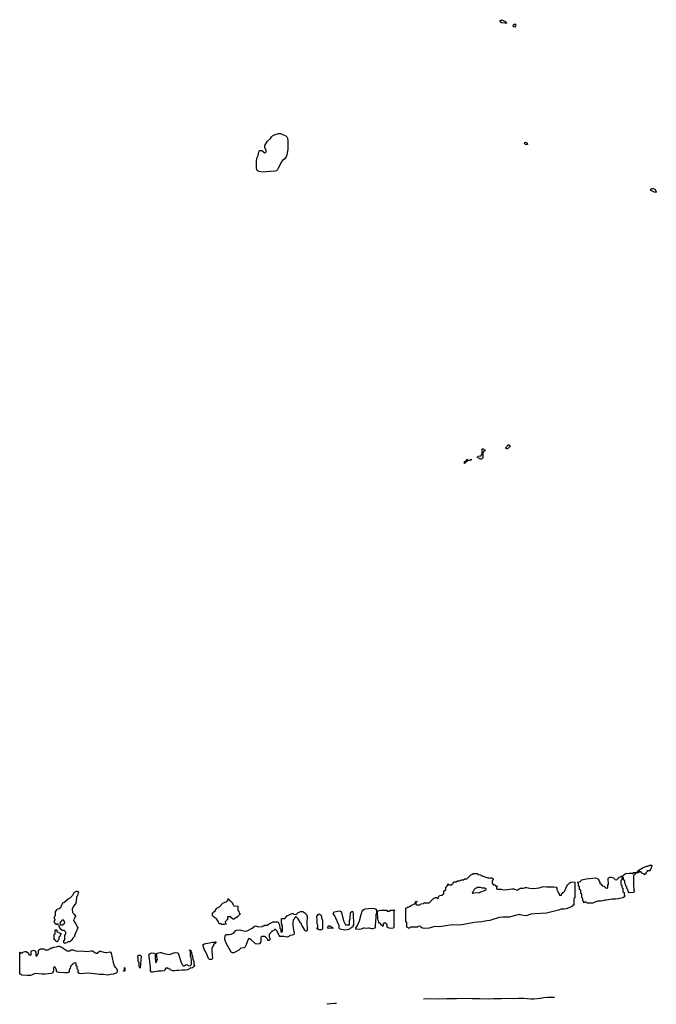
# Model space of a CAD drawing. Header units: inches. Extents: x 2112843 to 2323771, y 35243 to 209174.
# Tile 20 of 83: x 2218566 to 2230730, y 60513 to 79331. Entities that reach past the tile are written whole.
import ezdxf

# ---------------------------------------------------------------- set-up
doc = ezdxf.new("R2010")
doc.units = ezdxf.units.IN
doc.header["$MEASUREMENT"] = 0
for name, color, linetype in [('C2016', 7, 'Continuous'), ('C2026', 7, 'Continuous'), ('C2027', 7, 'Continuous'), ('C2036', 7, 'Continuous'), ('C2037', 7, 'Continuous')]:
    doc.layers.add(name, color=color, linetype=linetype)

msp = doc.modelspace()

# ---------------------------------------------------------------- linework, layer by layer
at = {"layer": 'C2016', "color": 6}
for points in [[(2219430, 61668), (2219422, 61682), (2219408, 61688), (2219408, 61730), (2219422, 61738), (2219426, 61750), (2219428, 61830), (2219446, 61870), (2219446, 61890), (2219426, 61910), (2219422, 61922), (2219410, 61926), (2219370, 61926), (2219362, 61942), (2219350, 61946), (2219328, 61988), (2219322, 62022), (2219306, 62030), (2219302, 62042), (2219290, 62046), (2219278, 62042), (2219270, 62026), (2219262, 62042), (2219247, 62047), (2219242, 62062), (2219228, 62068), (2219228, 62112), (2219242, 62118), (2219246, 62130), (2219242, 62142), (2219228, 62148), (2219228, 62190), (2219247, 62213), (2219249, 62290), (2219262, 62298), (2219289, 62330), (2219318, 62342), (2219350, 62372), (2219365, 62395), (2219375, 62430), (2219390, 62450), (2219410, 62456), (2219490, 62531), (2219529, 62551), (2219581, 62599), (2219610, 62651), (2219650, 62674), (2219670, 62674), (2219691, 62650), (2219678, 62622), (2219670, 62589), (2219654, 62566), (2219645, 62470), (2219631, 62430), (2219617, 62423), (2219591, 62390), (2219571, 62330), (2219574, 62270), (2219594, 62250), (2219598, 62238), (2219610, 62234), (2219618, 62218), (2219632, 62210), (2219632, 62188), (2219618, 62182), (2219612, 62150), (2219598, 62142), (2219594, 62130), (2219614, 62086), (2219614, 62074), (2219632, 62070), (2219638, 62038), (2219654, 62030), (2219658, 61998), (2219674, 61990), (2219673, 61953), (2219670, 61946), (2219658, 61942), (2219650, 61906), (2219632, 61888), (2219632, 61872), (2219613, 61827), (2219612, 61810), (2219574, 61770), (2219570, 61746), (2219558, 61742), (2219554, 61730), (2219538, 61722), (2219530, 61706), (2219490, 61706), (2219478, 61702), (2219474, 61690), (2219438, 61682)], [(2219390, 62126), (2219378, 62122), (2219374, 62110), (2219360, 62100), (2219350, 62086), (2219338, 62082), (2219334, 62070), (2219338, 62038), (2219350, 62034), (2219390, 62034), (2219402, 62038), (2219406, 62050), (2219422, 62058), (2219426, 62070), (2219422, 62102), (2219410, 62106), (2219402, 62122)], [(2219270, 61706), (2219262, 61722), (2219247, 61727), (2219242, 61742), (2219226, 61750), (2219226, 61850), (2219242, 61858), (2219246, 61870), (2219246, 61930), (2219250, 61934), (2219270, 61934), (2219274, 61930), (2219278, 61898), (2219312, 61892), (2219318, 61878), (2219350, 61874), (2219354, 61870), (2219354, 61850), (2219338, 61842), (2219334, 61810), (2219318, 61802), (2219314, 61790), (2219314, 61750), (2219294, 61730), (2219290, 61706)]]:
    msp.add_lwpolyline(points, close=True, dxfattribs=at)
msp.add_lwpolyline([(2220000, 61097), (2219997, 61097), (2219930, 61102), (2219835, 61105), (2219750, 61097), (2219710, 61103), (2219695, 61110), (2219686, 61130), (2219686, 61170), (2219666, 61190), (2219666, 61230), (2219662, 61242), (2219646, 61250), (2219646, 61290), (2219642, 61302), (2219630, 61306), (2219598, 61302), (2219593, 61287), (2219578, 61282), (2219570, 61266), (2219558, 61262), (2219550, 61246), (2219538, 61242), (2219532, 61188), (2219518, 61182), (2219514, 61170), (2219512, 61130), (2219470, 61117), (2219426, 61114), (2219321, 61121), (2219288, 61130), (2219268, 61150), (2219268, 61170), (2219242, 61222), (2219230, 61226), (2219218, 61222), (2219214, 61210), (2219212, 61150), (2219191, 61110), (2219170, 61104), (2219050, 61090), (2218986, 61090), (2218870, 61104), (2218843, 61097), (2218791, 61070), (2218770, 61066), (2218710, 61064), (2218606, 61070), (2218590, 61086), (2218570, 61086), (2218566, 61090), (2218568, 61510), (2218574, 61510), (2218578, 61498), (2218610, 61494), (2218622, 61498), (2218626, 61510), (2218670, 61525), (2218690, 61525), (2218733, 61493), (2218738, 61458), (2218770, 61454), (2218782, 61458), (2218786, 61470), (2218788, 61530), (2218830, 61545), (2218855, 61535), (2218874, 61510), (2218874, 61450), (2218878, 61438), (2218890, 61434), (2218902, 61438), (2218906, 61470), (2218922, 61478), (2218926, 61490), (2218928, 61550), (2218966, 61570), (2219030, 61571), (2219038, 61558), (2219053, 61553), (2219110, 61554), (2219122, 61558), (2219128, 61572), (2219147, 61573), (2219169, 61591), (2219190, 61592), (2219214, 61606), (2219270, 61611), (2219310, 61626), (2219330, 61626), (2219352, 61610), (2219380, 61600), (2219454, 61550), (2219473, 61533), (2219530, 61532), (2219550, 61551), (2219590, 61551), (2219630, 61534), (2219670, 61527), (2219750, 61536), (2219850, 61525), (2219930, 61538), (2219950, 61537), (2219971, 61530), (2220000, 61506)], dxfattribs=at)
at = {"layer": 'C2026', "color": 6}
for points in [[(2227550, 62922), (2227570, 62931), (2227594, 62930), (2227598, 62918), (2227614, 62910), (2227614, 62890), (2227598, 62882), (2227594, 62870), (2227594, 62830), (2227598, 62818), (2227610, 62814), (2227618, 62798), (2227650, 62794), (2227658, 62778), (2227690, 62774), (2227694, 62770), (2227678, 62762), (2227674, 62750), (2227678, 62718), (2227690, 62714), (2227767, 62713), (2227786, 62706), (2227850, 62701), (2227970, 62721), (2228010, 62721), (2228042, 62710), (2228070, 62692), (2228088, 62710), (2228130, 62730), (2228190, 62735), (2228230, 62747), (2228250, 62747), (2228312, 62732), (2228390, 62727), (2228490, 62736), (2228570, 62766), (2228630, 62755), (2228690, 62759), (2228770, 62756), (2228814, 62750), (2228830, 62734), (2228832, 62710), (2228852, 62670), (2228853, 62653), (2228874, 62630), (2228874, 62610), (2228890, 62594), (2228922, 62598), (2228926, 62630), (2228942, 62638), (2228947, 62653), (2228962, 62658), (2228967, 62673), (2228982, 62678), (2228986, 62710), (2229002, 62718), (2229007, 62753), (2229022, 62758), (2229027, 62793), (2229042, 62798), (2229046, 62810), (2229062, 62818), (2229066, 62830), (2229095, 62845), (2229130, 62856), (2229174, 62850), (2229172, 62550), (2229158, 62542), (2229154, 62530), (2229152, 62410), (2229134, 62406), (2229132, 62390), (2229092, 62370), (2229010, 62339), (2228970, 62330), (2228910, 62329), (2228862, 62310), (2228630, 62253), (2228410, 62244), (2228330, 62234), (2228294, 62226), (2228268, 62212), (2228230, 62204), (2228190, 62209), (2228130, 62226), (2228110, 62227), (2227920, 62180), (2227870, 62176), (2227803, 62177), (2227730, 62170), (2227590, 62129), (2227550, 62112), (2227490, 62107), (2227390, 62090), (2227250, 62079), (2227050, 62037), (2226970, 62027), (2226830, 62034), (2226590, 61996), (2226490, 61999), (2226390, 61970), (2226310, 61964), (2226266, 61970), (2226228, 61988), (2226222, 62002), (2226210, 62006), (2226178, 62002), (2226170, 61986), (2226033, 61987), (2226014, 61970), (2225986, 61970), (2225982, 61982), (2225966, 61990), (2225966, 62070), (2225962, 62082), (2225946, 62090), (2225947, 62353), (2225962, 62358), (2225968, 62372), (2225990, 62372), (2226030, 62391), (2226050, 62410), (2226082, 62418), (2226122, 62438), (2226126, 62470), (2226142, 62478), (2226150, 62492), (2226154, 62470), (2226138, 62462), (2226134, 62450), (2226138, 62418), (2226150, 62414), (2226210, 62414), (2226222, 62418), (2226228, 62432), (2226282, 62438), (2226290, 62452), (2226390, 62454), (2226448, 62510), (2226456, 62524), (2226510, 62552), (2226532, 62552), (2226550, 62534), (2226562, 62538), (2226566, 62570), (2226582, 62578), (2226587, 62593), (2226642, 62598), (2226646, 62610), (2226662, 62618), (2226668, 62632), (2226670, 62674), (2226706, 62710), (2226708, 62752), (2226722, 62758), (2226730, 62774), (2226742, 62778), (2226746, 62810), (2226750, 62814), (2226758, 62798), (2226770, 62794), (2226810, 62794), (2226822, 62798), (2226826, 62810), (2226842, 62818), (2226846, 62830), (2226870, 62852), (2226907, 62853), (2226930, 62872), (2226967, 62873), (2227009, 62891), (2227047, 62893), (2227070, 62912), (2227107, 62913), (2227188, 62990), (2227208, 62992), (2227230, 63011), (2227310, 63011), (2227335, 62995), (2227372, 62990), (2227391, 62971), (2227410, 62971), (2227435, 62956), (2227510, 62931), (2227531, 62931)], [(2227368, 62748), (2227313, 62747), (2227294, 62730), (2227272, 62728), (2227252, 62708), (2227232, 62668), (2227214, 62650), (2227218, 62638), (2227230, 62634), (2227250, 62642), (2227330, 62647), (2227350, 62651), (2227375, 62665), (2227448, 62690), (2227486, 62710), (2227482, 62722), (2227455, 62735), (2227410, 62735)], [(2222650, 62126), (2222642, 62142), (2222626, 62150), (2222622, 62162), (2222607, 62167), (2222602, 62182), (2222590, 62186), (2222550, 62186), (2222538, 62182), (2222534, 62170), (2222534, 62130), (2222518, 62122), (2222514, 62110), (2222494, 62090), (2222498, 62058), (2222510, 62054), (2222514, 62050), (2222510, 62048), (2222493, 62047), (2222470, 62038), (2222430, 62038), (2222410, 62048), (2222386, 62050), (2222370, 62066), (2222366, 62090), (2222350, 62106), (2222328, 62148), (2222286, 62170), (2222256, 62196), (2222248, 62210), (2222249, 62249), (2222258, 62270), (2222299, 62301), (2222330, 62351), (2222382, 62378), (2222450, 62443), (2222522, 62478), (2222530, 62494), (2222542, 62498), (2222550, 62532), (2222558, 62518), (2222574, 62510), (2222578, 62498), (2222594, 62490), (2222598, 62478), (2222614, 62470), (2222618, 62458), (2222630, 62454), (2222638, 62418), (2222654, 62410), (2222658, 62398), (2222673, 62393), (2222734, 62390), (2222734, 62310), (2222738, 62298), (2222754, 62290), (2222758, 62258), (2222772, 62252), (2222772, 62230), (2222758, 62222), (2222754, 62210), (2222730, 62186), (2222718, 62182), (2222714, 62170), (2222678, 62162), (2222674, 62150), (2222658, 62142)], [(2224848, 62032), (2224866, 62034), (2224869, 62110), (2224881, 62150), (2224890, 62270), (2224910, 62287), (2224930, 62286), (2224939, 62250), (2224942, 62030), (2224934, 62010), (2224933, 61987), (2224898, 61982), (2224894, 61970), (2224878, 61962), (2224870, 61949), (2224823, 61937), (2224770, 61932), (2224688, 61950), (2224669, 61969), (2224669, 62010), (2224585, 62205), (2224559, 62250), (2224570, 62272), (2224581, 62279), (2224670, 62298), (2224690, 62294), (2224705, 62285), (2224715, 62270), (2224751, 62110), (2224790, 62034)], [(2225310, 61953), (2225290, 61953), (2225250, 61969), (2225230, 61969), (2225190, 61959), (2225150, 61969), (2225131, 61969), (2225090, 61948), (2225050, 61944), (2224990, 61949), (2224986, 61970), (2225030, 62032), (2225058, 62110), (2225090, 62230), (2225109, 62290), (2225122, 62310), (2225150, 62330), (2225170, 62337), (2225230, 62341), (2225289, 62351), (2225345, 62345), (2225370, 62331), (2225381, 62310), (2225385, 62290), (2225382, 62250), (2225374, 62230), (2225372, 62150), (2225366, 62130), (2225358, 61990), (2225351, 61970)], [(2225670, 61963), (2225626, 61970), (2225590, 61989), (2225587, 62027), (2225582, 62042), (2225570, 62046), (2225562, 62062), (2225530, 62066), (2225514, 62050), (2225510, 62006), (2225490, 62006), (2225486, 62026), (2225468, 62030), (2225467, 62047), (2225458, 62058), (2225450, 62066), (2225430, 62066), (2225427, 62087), (2225408, 62130), (2225406, 62290), (2225435, 62306), (2225468, 62312), (2225550, 62314), (2225572, 62310), (2225590, 62292), (2225627, 62293), (2225652, 62312), (2225730, 62314), (2225734, 62310), (2225718, 62302), (2225714, 62290), (2225714, 61990), (2225710, 61969)], [(2224030, 61909), (2224022, 61922), (2224010, 61929), (2224005, 61945), (2223969, 62009), (2223949, 62030), (2223949, 62049), (2223930, 62068), (2223890, 62146), (2223850, 62186), (2223838, 62182), (2223834, 62170), (2223820, 62160), (2223804, 62136), (2223792, 62128), (2223792, 62112), (2223782, 62078), (2223783, 62030), (2223791, 61970), (2223811, 61870), (2223803, 61850), (2223770, 61835), (2223731, 61829), (2223710, 61810), (2223670, 61796), (2223611, 61809), (2223530, 61808), (2223529, 61829), (2223510, 61848), (2223509, 61869), (2223489, 61890), (2223488, 61908), (2223450, 61946), (2223438, 61942), (2223434, 61930), (2223410, 61926), (2223390, 61906), (2223378, 61902), (2223374, 61890), (2223358, 61882), (2223350, 61866), (2223338, 61862), (2223334, 61850), (2223334, 61810), (2223342, 61790), (2223344, 61764), (2223351, 61750), (2223332, 61730), (2223308, 61730), (2223306, 61750), (2223286, 61770), (2223282, 61782), (2223267, 61787), (2223262, 61802), (2223250, 61806), (2223190, 61806), (2223178, 61802), (2223174, 61790), (2223171, 61710), (2223151, 61670), (2223104, 61664), (2223069, 61669), (2222970, 61766), (2222934, 61766), (2222934, 61754), (2222912, 61710), (2222910, 61686), (2222894, 61670), (2222892, 61650), (2222872, 61610), (2222854, 61590), (2222792, 61588), (2222751, 61550), (2222670, 61506), (2222650, 61496), (2222630, 61494), (2222610, 61509), (2222510, 61682), (2222490, 61730), (2222484, 61764), (2222494, 61826), (2222510, 61844), (2222530, 61847), (2222570, 61845), (2222610, 61851), (2222650, 61874), (2222697, 61923), (2222710, 61931), (2222770, 61937), (2222810, 61926), (2222890, 61913), (2222910, 61919), (2223009, 61970), (2223053, 62007), (2223070, 62011), (2223130, 61991), (2223202, 61998), (2223208, 62010), (2223229, 62011), (2223250, 62025), (2223296, 62024), (2223330, 62051), (2223411, 62091), (2223490, 62091), (2223504, 62084), (2223532, 62032), (2223534, 61970), (2223554, 61950), (2223554, 61910), (2223558, 61898), (2223570, 61894), (2223582, 61898), (2223586, 61910), (2223586, 62010), (2223578, 62030), (2223578, 62050), (2223568, 62070), (2223566, 62154), (2223630, 62154), (2223676, 62204), (2223766, 62250), (2223794, 62250), (2223813, 62233), (2223850, 62232), (2223888, 62270), (2223935, 62285), (2223970, 62286), (2223990, 62279), (2224030, 62251), (2224047, 62227), (2224058, 62190), (2224058, 62170), (2224054, 62094), (2224058, 61930), (2224051, 61909)], [(2224290, 61938), (2224270, 61946), (2224250, 61946), (2224248, 61950), (2224250, 61974), (2224262, 61978), (2224266, 61990), (2224266, 62010), (2224249, 62070), (2224249, 62129), (2224242, 62190), (2224270, 62231), (2224290, 62239), (2224310, 62231), (2224326, 62210), (2224338, 62138), (2224354, 62130), (2224354, 61970), (2224350, 61949), (2224330, 61938)], [(2224470, 61959), (2224449, 61970), (2224455, 61990), (2224470, 62012), (2224490, 62011), (2224510, 61992), (2224531, 61991), (2224534, 61974), (2224554, 61970), (2224550, 61969)], [(2221850, 61202), (2221830, 61208), (2221812, 61190), (2221770, 61173), (2221730, 61166), (2221670, 61167), (2221610, 61157), (2221570, 61157), (2221530, 61150), (2221488, 61150), (2221470, 61162), (2221446, 61170), (2221442, 61182), (2221406, 61190), (2221402, 61202), (2221370, 61206), (2221358, 61202), (2221342, 61170), (2221322, 61150), (2221270, 61146), (2221210, 61149), (2221110, 61130), (2221086, 61130), (2221075, 61135), (2221068, 61150), (2221065, 61215), (2221038, 61430), (2221032, 61450), (2221039, 61470), (2221056, 61484), (2221090, 61496), (2221130, 61493), (2221146, 61486), (2221154, 61470), (2221154, 61390), (2221162, 61370), (2221162, 61330), (2221170, 61314), (2221182, 61318), (2221186, 61350), (2221198, 61370), (2221195, 61395), (2221186, 61410), (2221188, 61490), (2221250, 61502), (2221270, 61500), (2221323, 61483), (2221430, 61464), (2221510, 61494), (2221550, 61500), (2221579, 61499), (2221593, 61490), (2221653, 61313), (2221670, 61272), (2221680, 61260), (2221690, 61251), (2221710, 61251), (2221750, 61271), (2221770, 61265), (2221790, 61251), (2221828, 61252), (2221848, 61272), (2221849, 61349), (2221840, 61400), (2221829, 61431), (2221827, 61527), (2221822, 61542), (2221810, 61546), (2221809, 61551), (2221834, 61550), (2221838, 61518), (2221851, 61510), (2221854, 61450), (2221871, 61431), (2221873, 61373), (2221892, 61328), (2221893, 61273), (2221911, 61250), (2221878, 61222), (2221870, 61209)], [(2222190, 61369), (2222174, 61390), (2222142, 61470), (2222115, 61515), (2222104, 61550), (2222090, 61569), (2222070, 61628), (2222068, 61650), (2222090, 61670), (2222190, 61690), (2222250, 61698), (2222302, 61698), (2222308, 61710), (2222314, 61710), (2222311, 61689), (2222272, 61648), (2222271, 61630), (2222251, 61609), (2222240, 61580), (2222238, 61530), (2222251, 61390), (2222230, 61370)], [(2220870, 61206), (2220862, 61222), (2220848, 61230), (2220846, 61310), (2220828, 61330), (2220828, 61410), (2220822, 61430), (2220829, 61450), (2220846, 61454), (2220870, 61450), (2220884, 61430)], [(2220550, 61146), (2220548, 61150), (2220562, 61158), (2220566, 61170), (2220566, 61210), (2220570, 61214), (2220574, 61210), (2220574, 61150), (2220570, 61148)]]:
    msp.add_lwpolyline(points, close=True, dxfattribs=at)
for points in [[(2230000, 62531), (2229950, 62521), (2229890, 62520), (2229770, 62502), (2229750, 62503), (2229730, 62499), (2229711, 62490), (2229670, 62484), (2229610, 62483), (2229530, 62450), (2229510, 62446), (2229409, 62449), (2229396, 62456), (2229390, 62466), (2229358, 62462), (2229354, 62450), (2229346, 62450), (2229342, 62482), (2229326, 62490), (2229326, 62530), (2229322, 62542), (2229306, 62550), (2229306, 62610), (2229302, 62622), (2229286, 62630), (2229286, 62690), (2229282, 62702), (2229266, 62710), (2229266, 62750), (2229262, 62762), (2229246, 62770), (2229246, 62830), (2229242, 62842), (2229226, 62850), (2229282, 62858), (2229286, 62870), (2229308, 62890), (2229390, 62911), (2229570, 62928), (2229611, 62910), (2229632, 62890), (2229633, 62873), (2229652, 62850), (2229654, 62830), (2229674, 62810), (2229678, 62798), (2229694, 62790), (2229698, 62778), (2229730, 62774), (2229738, 62758), (2229754, 62750), (2229758, 62738), (2229790, 62734), (2229802, 62738), (2229807, 62787), (2229815, 62810), (2229809, 62910), (2229817, 62930), (2229850, 62946), (2229870, 62946), (2229914, 62930), (2229934, 62910), (2229938, 62898), (2229970, 62894), (2229982, 62898), (2229987, 62913), (2230000, 62917)], [(2220000, 61506), (2220010, 61498), (2220030, 61491), (2220048, 61492), (2220091, 61531), (2220110, 61531), (2220172, 61512), (2220210, 61506), (2220234, 61506), (2220290, 61517), (2220301, 61510), (2220313, 61490), (2220350, 61311), (2220371, 61251), (2220390, 61222), (2220411, 61210), (2220427, 61167), (2220431, 61130), (2220410, 61108), (2220350, 61092), (2220295, 61085), (2220250, 61070), (2220170, 61081), (2220090, 61081), (2220000, 61097)], [(2228786, 60646), (2228650, 60642), (2228574, 60634), (2228510, 60621), (2228390, 60610), (2228330, 60610), (2228190, 60622), (2228090, 60622), (2228010, 60616), (2227850, 60622), (2227770, 60615), (2227630, 60618), (2227530, 60610), (2227350, 60618), (2227210, 60616), (2227070, 60625), (2226910, 60616), (2226730, 60619), (2226590, 60614), (2226430, 60618), (2226283, 60609)], [(2224617, 60528), (2224588, 60528), (2224436, 60513)]]:
    msp.add_lwpolyline(points, dxfattribs=at)
at = {"layer": 'C2027', "color": 6}
for points in [[(2227834, 79266), (2227775, 79270), (2227750, 79290), (2227749, 79311), (2227770, 79331), (2227774, 79330), (2227850, 79294), (2227858, 79278), (2227873, 79273), (2227870, 79268)], [(2228030, 79189), (2228010, 79194), (2227994, 79210), (2228002, 79230), (2228030, 79251), (2228045, 79230), (2228043, 79210)], [(2223210, 76420), (2223140, 76430), (2223105, 76450), (2223095, 76470), (2223091, 76491), (2223091, 76629), (2223097, 76683), (2223122, 76738), (2223135, 76805), (2223149, 76831), (2223170, 76834), (2223190, 76829), (2223250, 76787), (2223270, 76797), (2223275, 76810), (2223274, 76830), (2223251, 76890), (2223252, 76930), (2223303, 77010), (2223357, 77063), (2223377, 77090), (2223398, 77110), (2223450, 77140), (2223510, 77156), (2223550, 77154), (2223590, 77134), (2223650, 77114), (2223670, 77095), (2223682, 77070), (2223690, 77010), (2223687, 76947), (2223692, 76870), (2223686, 76810), (2223670, 76750), (2223657, 76710), (2223632, 76670), (2223590, 76639), (2223570, 76617), (2223501, 76479), (2223484, 76456), (2223470, 76444), (2223450, 76438), (2223350, 76430)], [(2228250, 76945), (2228230, 76949), (2228208, 76970), (2228216, 76984), (2228230, 76992), (2228250, 76982), (2228262, 76970), (2228270, 76949)], [(2227890, 71128), (2227868, 71128), (2227862, 71142), (2227846, 71150), (2227862, 71158), (2227866, 71170), (2227882, 71178), (2227886, 71190), (2227902, 71198), (2227906, 71210), (2227912, 71212), (2227918, 71198), (2227932, 71190), (2227932, 71170), (2227918, 71162), (2227910, 71146), (2227898, 71142)], [(2227368, 70928), (2227362, 70942), (2227329, 70949), (2227322, 70962), (2227306, 70970), (2227322, 70978), (2227329, 70991), (2227382, 70998), (2227387, 71013), (2227402, 71018), (2227406, 71030), (2227406, 71130), (2227430, 71132), (2227438, 71118), (2227454, 71110), (2227454, 71090), (2227438, 71082), (2227430, 71066), (2227418, 71062), (2227414, 71050), (2227414, 70950), (2227398, 70942), (2227390, 70929)], [(2227070, 70846), (2227066, 70850), (2227066, 70890), (2227102, 70898), (2227108, 70930), (2227114, 70926), (2227114, 70914), (2227130, 70912), (2227170, 70914), (2227182, 70918), (2227190, 70932), (2227194, 70930), (2227194, 70910), (2227118, 70902), (2227114, 70890), (2227098, 70882), (2227094, 70870), (2227074, 70866)]]:
    msp.add_lwpolyline(points, close=True, dxfattribs=at)
at = {"layer": 'C2036', "color": 6}
msp.add_lwpolyline([(2230000, 62917), (2230002, 62918), (2230006, 62930), (2230022, 62938), (2230026, 62950), (2230048, 62952), (2230062, 62958), (2230066, 62970), (2230090, 62970), (2230103, 62977), (2230109, 62990), (2230142, 63010), (2230210, 63020), (2230257, 63017), (2230270, 63012), (2230286, 63014), (2230288, 63030), (2230349, 63031), (2230362, 63038), (2230370, 63054), (2230382, 63058), (2230386, 63070), (2230407, 63073), (2230409, 63090), (2230427, 63093), (2230481, 63130), (2230548, 63150), (2230568, 63152), (2230610, 63173), (2230642, 63170), (2230642, 63150), (2230632, 63130), (2230631, 63110), (2230614, 63090), (2230614, 63070), (2230610, 63066), (2230570, 63066), (2230558, 63062), (2230554, 63050), (2230533, 63027), (2230532, 63008), (2230518, 63002), (2230512, 62988), (2230506, 62990), (2230502, 63002), (2230466, 63010), (2230462, 63022), (2230450, 63026), (2230442, 63042), (2230410, 63046), (2230398, 63042), (2230390, 63026), (2230350, 63026), (2230338, 63022), (2230333, 63007), (2230318, 63002), (2230313, 62987), (2230298, 62982), (2230294, 62970), (2230292, 62770), (2230302, 62730), (2230302, 62690), (2230311, 62670), (2230294, 62650), (2230210, 62646), (2230202, 62662), (2230190, 62666), (2230186, 62710), (2230168, 62728), (2230166, 62750), (2230146, 62770), (2230146, 62790), (2230126, 62830), (2230126, 62870), (2230106, 62890), (2230106, 62930), (2230090, 62946), (2230078, 62942), (2230074, 62930), (2230074, 62890), (2230058, 62882), (2230054, 62870), (2230054, 62810), (2230058, 62798), (2230074, 62790), (2230074, 62750), (2230078, 62738), (2230094, 62730), (2230094, 62670), (2230098, 62658), (2230114, 62650), (2230114, 62610), (2230118, 62598), (2230132, 62592), (2230122, 62578), (2230122, 62570), (2230092, 62550), (2230000, 62531)], dxfattribs=at)
at = {"layer": 'C2037', "color": 6}
msp.add_lwpolyline([(2230710, 76029), (2230629, 76069), (2230629, 76090), (2230650, 76103), (2230670, 76104), (2230701, 76090), (2230730, 76050), (2230725, 76035)], close=True, dxfattribs=at)

doc.saveas('drawing.dxf')
